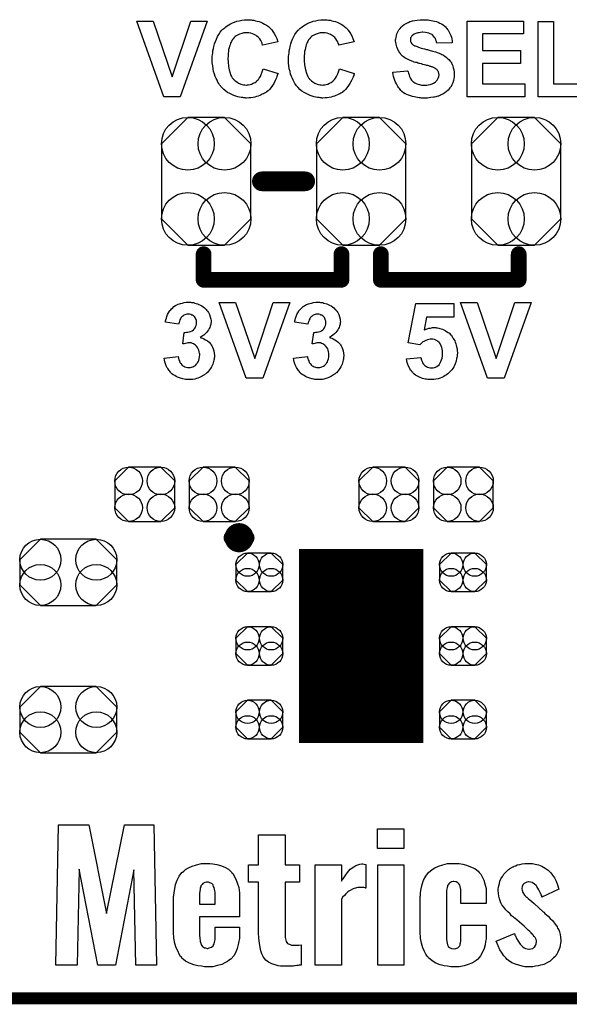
# Model space of a CAD drawing. Extents: x -0.07 to 0.95, y -0.15 to 2.2.
# Tile 2 of 18: x 0.28 to 0.56, y -0.15 to 0.35. Entities that reach past the tile are written whole.
import ezdxf

# ---------------------------------------------------------------- set-up
doc = ezdxf.new("R2010")
doc.units = 0
doc.layers.get('0').update_dxf_attribs({"linetype": 'CONTINUOUS'})
for name, color, linetype in [('gko', 6, 'CONTINUOUS'), ('gto', 2, 'CONTINUOUS'), ('gts', 1, 'CONTINUOUS')]:
    doc.layers.add(name, color=color, linetype=linetype)

# ---------------------------------------------------------------- blocks, each defined once
blk = doc.blocks.new('D100')
at = {"const_width": 0.00395}
blk.add_lwpolyline([(-0.001975, 0, 1), (0.001975, 0, 1)], format="xyb", close=True, dxfattribs=at)
blk = doc.blocks.new('D13')
at = {"const_width": 0.005}
blk.add_lwpolyline([(-0.0025, 0, 1), (0.0025, 0, 1)], format="xyb", close=True, dxfattribs=at)
blk = doc.blocks.new('D14')
at = {"const_width": 0.004}
blk.add_lwpolyline([(-0.002, 0, 1), (0.002, 0, 1)], format="xyb", close=True, dxfattribs=at)
blk = doc.blocks.new('D109')
blk.add_lwpolyline([(-0.0152, 0.0068), (-0.0152, -0.0068), (-0.0082, -0.0138), (0.0082, -0.0138), (0.0152, -0.0068), (0.0152, 0.0068), (0.0082, 0.0138), (-0.0082, 0.0138)], close=True)
for centre in [(-0.0082, 0.0068), (0.0082, 0.0068), (-0.0082, -0.0068), (0.0082, -0.0068)]:
    blk.add_circle(centre, 0.007)
blk = doc.blocks.new('D138')
blk.add_lwpolyline([(-0.006, -0.0098), (0.006, -0.0098), (0.0119, -0.0039), (0.0119, 0.0039), (0.006, 0.0098), (-0.006, 0.0098), (-0.0119, 0.0039), (-0.0119, -0.0039)], close=True)
for centre in [(-0.006, 0.0039), (0.006, 0.0039), (-0.006, -0.0039), (0.006, -0.0039)]:
    blk.add_circle(centre, 0.0059)
blk = doc.blocks.new('D131')
at = {"const_width": 0.0984}
blk.add_lwpolyline([(-0.0315, 0), (0.0315, 0)], dxfattribs=at)
blk = doc.blocks.new('D145')
blk.add_lwpolyline([(-0.0227, 0.0191), (-0.0227, -0.0191), (-0.0093, -0.0325), (0.0093, -0.0325), (0.0227, -0.0191), (0.0227, 0.0191), (0.0093, 0.0325), (-0.0093, 0.0325)], close=True)
for centre in [(-0.0093, 0.0191), (0.0093, 0.0191), (-0.0093, -0.0191), (0.0093, -0.0191)]:
    blk.add_circle(centre, 0.0134)
blk = doc.blocks.new('D149')
blk.add_lwpolyline([(-0.0142, -0.0168), (0.0142, -0.0168), (0.0246, -0.0064), (0.0246, 0.0064), (0.0142, 0.0168), (-0.0142, 0.0168), (-0.0246, 0.0064), (-0.0246, -0.0064)], close=True)
for centre in [(-0.0142, 0.0064), (0.0142, 0.0064), (-0.0142, -0.0064), (0.0142, -0.0064)]:
    blk.add_circle(centre, 0.0104)

msp = doc.modelspace()

# ---------------------------------------------------------------- linework, layer by layer
at = {"layer": 'gko', "color": 6, "const_width": 0.006}
msp.add_lwpolyline([(-0.05, -0.15), (0.85, -0.15)], dxfattribs=at)
at = {"layer": 'gto', "color": 2}
for points in [[(0.3581, 0.308), (0.3498, 0.308), (0.336, 0.3464), (0.3444, 0.3464), (0.3541, 0.318), (0.3635, 0.3464), (0.3718, 0.3464), (0.3581, 0.308)], [(0.3934, 0.3471), (0.3941, 0.347), (0.3947, 0.3469), (0.3955, 0.3468), (0.3963, 0.3466), (0.3972, 0.3464), (0.3982, 0.3461), (0.3991, 0.3458), (0.4001, 0.3454), (0.401, 0.3449), (0.4019, 0.3444), (0.4029, 0.3437), (0.4037, 0.343), (0.4038, 0.343), (0.4038, 0.3429), (0.404, 0.3427), (0.4042, 0.3425), (0.4044, 0.3422), (0.4046, 0.3419), (0.4052, 0.3411), (0.4058, 0.3401), (0.4065, 0.3389), (0.4071, 0.3375), (0.4077, 0.3359), (0.4, 0.3341), (0.4, 0.3341), (0.3999, 0.3342), (0.3999, 0.3344), (0.3998, 0.3346), (0.3997, 0.3351), (0.3994, 0.3358), (0.399, 0.3365), (0.3985, 0.3373), (0.3978, 0.3381), (0.3971, 0.3387), (0.397, 0.3388), (0.3967, 0.339), (0.3963, 0.3393), (0.3957, 0.3396), (0.3949, 0.34), (0.394, 0.3402), (0.393, 0.3405), (0.3919, 0.3405), (0.3915, 0.3405), (0.3912, 0.3405), (0.3908, 0.3404), (0.3904, 0.3404), (0.3894, 0.3401), (0.3883, 0.3397), (0.3872, 0.3392), (0.3866, 0.3389), (0.386, 0.3385), (0.3855, 0.338), (0.385, 0.3374), (0.385, 0.3374), (0.3848, 0.3372), (0.3847, 0.3371), (0.3846, 0.3368), (0.3843, 0.3365), (0.3841, 0.3361), (0.3839, 0.3356), (0.3837, 0.335), (0.3834, 0.3344), (0.3832, 0.3336), (0.383, 0.3328), (0.3827, 0.3319), (0.3826, 0.3309), (0.3825, 0.3299), (0.3824, 0.3287), (0.3823, 0.3274), (0.3823, 0.3274), (0.3823, 0.3271), (0.3823, 0.3267), (0.3824, 0.3263), (0.3824, 0.3256), (0.3825, 0.3249), (0.3826, 0.3242), (0.3827, 0.3234), (0.383, 0.3217), (0.3835, 0.3199), (0.3837, 0.3191), (0.3841, 0.3183), (0.3845, 0.3176), (0.385, 0.317), (0.385, 0.3169), (0.3851, 0.3169), (0.3852, 0.3167), (0.3855, 0.3165), (0.386, 0.316), (0.3868, 0.3155), (0.3877, 0.3149), (0.3889, 0.3144), (0.3902, 0.314), (0.3909, 0.314), (0.3917, 0.3139), (0.392, 0.3139), (0.3922, 0.314), (0.3928, 0.314), (0.3936, 0.3142), (0.3943, 0.3144), (0.3952, 0.3148), (0.3961, 0.3152), (0.397, 0.3159), (0.3971, 0.316), (0.3974, 0.3163), (0.3978, 0.3167), (0.3982, 0.3174), (0.3988, 0.3183), (0.3993, 0.3193), (0.3998, 0.3206), (0.4002, 0.3221), (0.4078, 0.3198), (0.4078, 0.3197), (0.4077, 0.3195), (0.4076, 0.3192), (0.4074, 0.3187), (0.4072, 0.3182), (0.407, 0.3176), (0.4067, 0.3169), (0.4064, 0.3162), (0.4056, 0.3147), (0.4046, 0.3132), (0.4034, 0.3117), (0.4027, 0.311), (0.402, 0.3104), (0.4019, 0.3103), (0.4018, 0.3103), (0.4016, 0.3101), (0.4013, 0.3099), (0.4009, 0.3097), (0.4004, 0.3094), (0.3998, 0.3092), (0.3992, 0.3089), (0.3985, 0.3086), (0.3977, 0.3083), (0.3969, 0.3081), (0.396, 0.3078), (0.3951, 0.3076), (0.394, 0.3074), (0.3929, 0.3074), (0.3918, 0.3073), (0.3914, 0.3073), (0.3911, 0.3074), (0.3905, 0.3074), (0.3899, 0.3075), (0.3891, 0.3076), (0.3883, 0.3078), (0.3873, 0.308), (0.3864, 0.3083), (0.3854, 0.3086), (0.3843, 0.3091), (0.3833, 0.3096), (0.3822, 0.3101), (0.3812, 0.3108), (0.3802, 0.3116), (0.3792, 0.3126), (0.3792, 0.3126), (0.379, 0.3128), (0.3788, 0.3131), (0.3785, 0.3135), (0.3781, 0.314), (0.3777, 0.3147), (0.3772, 0.3154), (0.3768, 0.3163), (0.3763, 0.3173), (0.3759, 0.3183), (0.3755, 0.3195), (0.3751, 0.3208), (0.3748, 0.3222), (0.3746, 0.3237), (0.3744, 0.3252), (0.3744, 0.3269), (0.3744, 0.3269), (0.3744, 0.327), (0.3744, 0.3273), (0.3744, 0.3278), (0.3744, 0.3285), (0.3745, 0.3293), (0.3746, 0.3302), (0.3747, 0.3312), (0.375, 0.3324), (0.3752, 0.3335), (0.3756, 0.3348), (0.376, 0.336), (0.3765, 0.3372), (0.377, 0.3385), (0.3777, 0.3396), (0.3784, 0.3407), (0.3793, 0.3418), (0.3793, 0.3419), (0.3795, 0.342), (0.3798, 0.3423), (0.3802, 0.3426), (0.3807, 0.343), (0.3813, 0.3435), (0.382, 0.344), (0.3828, 0.3445), (0.3837, 0.345), (0.3846, 0.3455), (0.3857, 0.3459), (0.3868, 0.3463), (0.3881, 0.3466), (0.3894, 0.3469), (0.3908, 0.3471), (0.3923, 0.3471), (0.3929, 0.3471), (0.3934, 0.3471)], [(0.4322, 0.3471), (0.4328, 0.347), (0.4335, 0.3469), (0.4342, 0.3468), (0.4351, 0.3466), (0.436, 0.3464), (0.4369, 0.3461), (0.4378, 0.3458), (0.4388, 0.3454), (0.4398, 0.3449), (0.4407, 0.3444), (0.4416, 0.3437), (0.4424, 0.343), (0.4425, 0.343), (0.4426, 0.3429), (0.4427, 0.3427), (0.4429, 0.3425), (0.4431, 0.3422), (0.4433, 0.3419), (0.4439, 0.3411), (0.4446, 0.3401), (0.4452, 0.3389), (0.4458, 0.3375), (0.4464, 0.3359), (0.4387, 0.3341), (0.4387, 0.3341), (0.4387, 0.3342), (0.4387, 0.3344), (0.4386, 0.3346), (0.4384, 0.3351), (0.4381, 0.3358), (0.4377, 0.3365), (0.4372, 0.3373), (0.4366, 0.3381), (0.4358, 0.3387), (0.4357, 0.3388), (0.4355, 0.339), (0.435, 0.3393), (0.4344, 0.3396), (0.4336, 0.34), (0.4327, 0.3402), (0.4317, 0.3405), (0.4306, 0.3405), (0.4302, 0.3405), (0.4299, 0.3405), (0.4296, 0.3404), (0.4291, 0.3404), (0.4282, 0.3401), (0.4271, 0.3397), (0.4259, 0.3392), (0.4253, 0.3389), (0.4247, 0.3385), (0.4242, 0.338), (0.4237, 0.3374), (0.4237, 0.3374), (0.4236, 0.3372), (0.4235, 0.3371), (0.4233, 0.3368), (0.4231, 0.3365), (0.4229, 0.3361), (0.4226, 0.3356), (0.4224, 0.335), (0.4221, 0.3344), (0.4219, 0.3336), (0.4217, 0.3328), (0.4215, 0.3319), (0.4213, 0.3309), (0.4212, 0.3299), (0.4211, 0.3287), (0.4211, 0.3274), (0.4211, 0.3274), (0.4211, 0.3271), (0.4211, 0.3267), (0.4211, 0.3263), (0.4211, 0.3256), (0.4212, 0.3249), (0.4213, 0.3242), (0.4214, 0.3234), (0.4217, 0.3217), (0.4222, 0.3199), (0.4225, 0.3191), (0.4229, 0.3183), (0.4232, 0.3176), (0.4237, 0.317), (0.4237, 0.3169), (0.4238, 0.3169), (0.424, 0.3167), (0.4242, 0.3165), (0.4247, 0.316), (0.4255, 0.3155), (0.4265, 0.3149), (0.4276, 0.3144), (0.429, 0.314), (0.4297, 0.314), (0.4305, 0.3139), (0.4307, 0.3139), (0.431, 0.314), (0.4316, 0.314), (0.4323, 0.3142), (0.4331, 0.3144), (0.434, 0.3148), (0.4348, 0.3152), (0.4357, 0.3159), (0.4358, 0.316), (0.4361, 0.3163), (0.4365, 0.3167), (0.437, 0.3174), (0.4375, 0.3183), (0.438, 0.3193), (0.4385, 0.3206), (0.439, 0.3221), (0.4465, 0.3198), (0.4465, 0.3197), (0.4464, 0.3195), (0.4463, 0.3192), (0.4462, 0.3187), (0.4459, 0.3182), (0.4457, 0.3176), (0.4454, 0.3169), (0.4451, 0.3162), (0.4443, 0.3147), (0.4433, 0.3132), (0.4421, 0.3117), (0.4414, 0.311), (0.4407, 0.3104), (0.4407, 0.3103), (0.4406, 0.3103), (0.4403, 0.3101), (0.44, 0.3099), (0.4396, 0.3097), (0.4391, 0.3094), (0.4386, 0.3092), (0.438, 0.3089), (0.4372, 0.3086), (0.4365, 0.3083), (0.4356, 0.3081), (0.4347, 0.3078), (0.4338, 0.3076), (0.4327, 0.3074), (0.4317, 0.3074), (0.4305, 0.3073), (0.4302, 0.3073), (0.4298, 0.3074), (0.4292, 0.3074), (0.4286, 0.3075), (0.4279, 0.3076), (0.427, 0.3078), (0.4261, 0.308), (0.4251, 0.3083), (0.4241, 0.3086), (0.4231, 0.3091), (0.422, 0.3096), (0.421, 0.3101), (0.4199, 0.3108), (0.4189, 0.3116), (0.418, 0.3126), (0.4179, 0.3126), (0.4178, 0.3128), (0.4175, 0.3131), (0.4172, 0.3135), (0.4169, 0.314), (0.4164, 0.3147), (0.416, 0.3154), (0.4155, 0.3163), (0.4151, 0.3173), (0.4146, 0.3183), (0.4142, 0.3195), (0.4139, 0.3208), (0.4135, 0.3222), (0.4133, 0.3237), (0.4131, 0.3252), (0.4131, 0.3269), (0.4131, 0.3269), (0.4131, 0.327), (0.4131, 0.3273), (0.4131, 0.3278), (0.4131, 0.3285), (0.4133, 0.3293), (0.4134, 0.3302), (0.4135, 0.3312), (0.4137, 0.3324), (0.414, 0.3335), (0.4143, 0.3348), (0.4147, 0.336), (0.4152, 0.3372), (0.4158, 0.3385), (0.4164, 0.3396), (0.4171, 0.3407), (0.418, 0.3418), (0.4181, 0.3419), (0.4183, 0.342), (0.4185, 0.3423), (0.4189, 0.3426), (0.4194, 0.343), (0.42, 0.3435), (0.4207, 0.344), (0.4215, 0.3445), (0.4224, 0.345), (0.4234, 0.3455), (0.4245, 0.3459), (0.4256, 0.3463), (0.4269, 0.3466), (0.4281, 0.3469), (0.4296, 0.3471), (0.431, 0.3471), (0.4317, 0.3471), (0.4322, 0.3471)], [(0.4827, 0.3471), (0.4833, 0.347), (0.484, 0.347), (0.4847, 0.3469), (0.4856, 0.3467), (0.4873, 0.3464), (0.4882, 0.3461), (0.4891, 0.3458), (0.49, 0.3454), (0.4908, 0.345), (0.4916, 0.3445), (0.4923, 0.3439), (0.4924, 0.3439), (0.4925, 0.3437), (0.4927, 0.3436), (0.4929, 0.3434), (0.4932, 0.343), (0.4935, 0.3426), (0.4938, 0.3422), (0.4942, 0.3417), (0.4946, 0.3411), (0.4949, 0.3405), (0.4952, 0.3397), (0.4955, 0.339), (0.4958, 0.3382), (0.496, 0.3373), (0.4962, 0.3364), (0.4962, 0.3354), (0.4885, 0.3351), (0.4885, 0.3352), (0.4885, 0.3352), (0.4883, 0.3356), (0.4882, 0.3361), (0.488, 0.3367), (0.4877, 0.3375), (0.4873, 0.3381), (0.4868, 0.3388), (0.4863, 0.3394), (0.4862, 0.3394), (0.486, 0.3396), (0.4856, 0.3398), (0.4851, 0.34), (0.4844, 0.3402), (0.4836, 0.3405), (0.4826, 0.3406), (0.4814, 0.3407), (0.4809, 0.3407), (0.4802, 0.3406), (0.4795, 0.3405), (0.4787, 0.3404), (0.4778, 0.3401), (0.477, 0.3397), (0.4762, 0.3392), (0.4761, 0.3392), (0.476, 0.3391), (0.4758, 0.3389), (0.4756, 0.3386), (0.4754, 0.3383), (0.4751, 0.3379), (0.475, 0.3374), (0.475, 0.3369), (0.475, 0.3368), (0.475, 0.3366), (0.475, 0.3364), (0.4751, 0.3361), (0.4753, 0.3357), (0.4754, 0.3353), (0.4757, 0.3349), (0.4761, 0.3345), (0.4761, 0.3345), (0.4764, 0.3343), (0.4766, 0.3342), (0.4769, 0.3341), (0.4771, 0.3339), (0.4775, 0.3338), (0.478, 0.3336), (0.4785, 0.3334), (0.4791, 0.3331), (0.4797, 0.3329), (0.4805, 0.3327), (0.4813, 0.3325), (0.4822, 0.3323), (0.4832, 0.332), (0.4832, 0.332), (0.4835, 0.3319), (0.4837, 0.3319), (0.4841, 0.3318), (0.4846, 0.3316), (0.4851, 0.3315), (0.4857, 0.3313), (0.4863, 0.3311), (0.4877, 0.3307), (0.4891, 0.3303), (0.4904, 0.3298), (0.491, 0.3295), (0.4915, 0.3292), (0.4916, 0.3292), (0.4916, 0.3291), (0.492, 0.3289), (0.4925, 0.3286), (0.4931, 0.3281), (0.4937, 0.3276), (0.4945, 0.3269), (0.4952, 0.3261), (0.4958, 0.3253), (0.4958, 0.3251), (0.496, 0.3248), (0.4963, 0.3243), (0.4966, 0.3236), (0.4968, 0.3227), (0.4971, 0.3217), (0.4973, 0.3205), (0.4973, 0.3192), (0.4973, 0.3191), (0.4973, 0.319), (0.4973, 0.3188), (0.4973, 0.3186), (0.4973, 0.3183), (0.4972, 0.3179), (0.4971, 0.3172), (0.4969, 0.3162), (0.4966, 0.3151), (0.4961, 0.314), (0.4955, 0.3129), (0.4955, 0.3129), (0.4953, 0.3128), (0.4951, 0.3125), (0.4947, 0.3119), (0.4941, 0.3113), (0.4934, 0.3106), (0.4925, 0.3099), (0.4915, 0.3093), (0.4902, 0.3087), (0.4902, 0.3087), (0.4901, 0.3086), (0.4899, 0.3086), (0.4896, 0.3084), (0.4893, 0.3083), (0.4889, 0.3082), (0.4885, 0.3081), (0.488, 0.308), (0.4873, 0.3078), (0.4867, 0.3077), (0.4853, 0.3075), (0.4837, 0.3073), (0.4819, 0.3073), (0.4812, 0.3073), (0.4807, 0.3073), (0.4801, 0.3074), (0.4794, 0.3074), (0.4786, 0.3076), (0.4778, 0.3077), (0.476, 0.3081), (0.475, 0.3084), (0.4741, 0.3087), (0.4732, 0.3091), (0.4723, 0.3095), (0.4715, 0.31), (0.4707, 0.3106), (0.4706, 0.3107), (0.4705, 0.3108), (0.4703, 0.3109), (0.4701, 0.3112), (0.4698, 0.3116), (0.4694, 0.3121), (0.469, 0.3126), (0.4686, 0.3131), (0.4683, 0.3138), (0.4679, 0.3145), (0.4675, 0.3153), (0.4671, 0.3162), (0.4668, 0.3172), (0.4665, 0.3182), (0.4663, 0.3193), (0.4661, 0.3205), (0.4736, 0.3212), (0.4736, 0.3212), (0.4737, 0.321), (0.4737, 0.3208), (0.4738, 0.3206), (0.474, 0.3199), (0.4743, 0.3191), (0.4746, 0.3182), (0.4751, 0.3172), (0.4756, 0.3164), (0.4764, 0.3156), (0.4765, 0.3155), (0.4767, 0.3153), (0.4772, 0.315), (0.4779, 0.3147), (0.4787, 0.3144), (0.4796, 0.3141), (0.4807, 0.3139), (0.482, 0.3138), (0.4826, 0.3138), (0.4833, 0.3139), (0.4841, 0.314), (0.485, 0.3142), (0.486, 0.3145), (0.4868, 0.3149), (0.4876, 0.3154), (0.4877, 0.3154), (0.488, 0.3157), (0.4882, 0.316), (0.4886, 0.3164), (0.489, 0.317), (0.4893, 0.3177), (0.4895, 0.3183), (0.4896, 0.3191), (0.4896, 0.3192), (0.4896, 0.3193), (0.4895, 0.3196), (0.4895, 0.3199), (0.4893, 0.3203), (0.4892, 0.3207), (0.489, 0.321), (0.4887, 0.3214), (0.4887, 0.3215), (0.4886, 0.3216), (0.4884, 0.3218), (0.4881, 0.322), (0.4877, 0.3223), (0.4872, 0.3225), (0.4867, 0.3228), (0.486, 0.3231), (0.4859, 0.3231), (0.4857, 0.3232), (0.4853, 0.3233), (0.485, 0.3234), (0.4847, 0.3235), (0.4843, 0.3236), (0.4839, 0.3238), (0.4834, 0.3239), (0.4828, 0.324), (0.4821, 0.3242), (0.4814, 0.3244), (0.4806, 0.3246), (0.4797, 0.3248), (0.4797, 0.3248), (0.4795, 0.3249), (0.4791, 0.325), (0.4787, 0.3251), (0.4782, 0.3253), (0.4776, 0.3254), (0.477, 0.3256), (0.4763, 0.3259), (0.4749, 0.3264), (0.4735, 0.3271), (0.4728, 0.3274), (0.4721, 0.3278), (0.4715, 0.3282), (0.471, 0.3286), (0.471, 0.3286), (0.4709, 0.3288), (0.4707, 0.3289), (0.4705, 0.3291), (0.4702, 0.3295), (0.4699, 0.3299), (0.4696, 0.3303), (0.4693, 0.3308), (0.4686, 0.3319), (0.4681, 0.3333), (0.4679, 0.334), (0.4677, 0.3347), (0.4676, 0.3355), (0.4675, 0.3364), (0.4675, 0.3364), (0.4675, 0.3365), (0.4675, 0.3366), (0.4675, 0.3369), (0.4676, 0.3374), (0.4678, 0.3381), (0.4679, 0.339), (0.4682, 0.3399), (0.4686, 0.3409), (0.4691, 0.3419), (0.4691, 0.3419), (0.4692, 0.342), (0.4695, 0.3423), (0.4698, 0.3427), (0.4704, 0.3433), (0.471, 0.3439), (0.4719, 0.3446), (0.4728, 0.3452), (0.4739, 0.3457), (0.474, 0.3457), (0.4741, 0.3458), (0.4743, 0.3459), (0.4745, 0.346), (0.4748, 0.3461), (0.4751, 0.3462), (0.4756, 0.3463), (0.4761, 0.3465), (0.4772, 0.3467), (0.4785, 0.3469), (0.4799, 0.3471), (0.4815, 0.3471), (0.4822, 0.3471), (0.4827, 0.3471)], [(0.5324, 0.3399), (0.5117, 0.3399), (0.5117, 0.3314), (0.531, 0.3314), (0.531, 0.3249), (0.5117, 0.3249), (0.5117, 0.3145), (0.5331, 0.3145), (0.5331, 0.308), (0.5039, 0.308), (0.5039, 0.3464), (0.5324, 0.3464), (0.5324, 0.3399)], [(0.5477, 0.3145), (0.567, 0.3145), (0.567, 0.308), (0.5399, 0.308), (0.5399, 0.3461), (0.5477, 0.3461), (0.5477, 0.3145)], [(0.3633, 0.2036), (0.3638, 0.2035), (0.3643, 0.2035), (0.3649, 0.2034), (0.3655, 0.2032), (0.3669, 0.2028), (0.3676, 0.2025), (0.3684, 0.2021), (0.3691, 0.2017), (0.3698, 0.2013), (0.3705, 0.2007), (0.3711, 0.2001), (0.3711, 0.2001), (0.3712, 0.2), (0.3714, 0.1999), (0.3715, 0.1996), (0.372, 0.1991), (0.3725, 0.1983), (0.373, 0.1974), (0.3734, 0.1962), (0.3737, 0.195), (0.3738, 0.1944), (0.3738, 0.1937), (0.3738, 0.1937), (0.3738, 0.1935), (0.3738, 0.1933), (0.3737, 0.1929), (0.3736, 0.1925), (0.3735, 0.192), (0.3734, 0.1914), (0.3731, 0.1908), (0.3728, 0.1902), (0.3725, 0.1895), (0.372, 0.1889), (0.3715, 0.1882), (0.3708, 0.1875), (0.3701, 0.1869), (0.3693, 0.1863), (0.3683, 0.1856), (0.3683, 0.1856), (0.3684, 0.1856), (0.3686, 0.1856), (0.3688, 0.1855), (0.3694, 0.1853), (0.3701, 0.185), (0.371, 0.1845), (0.3719, 0.184), (0.3728, 0.1833), (0.3735, 0.1824), (0.3736, 0.1823), (0.3739, 0.182), (0.3741, 0.1815), (0.3745, 0.1808), (0.3749, 0.1799), (0.3752, 0.1789), (0.3754, 0.1778), (0.3755, 0.1765), (0.3755, 0.1764), (0.3755, 0.1763), (0.3755, 0.176), (0.3755, 0.1757), (0.3754, 0.1752), (0.3753, 0.1747), (0.3752, 0.1741), (0.3751, 0.1735), (0.3746, 0.1722), (0.3743, 0.1714), (0.374, 0.1707), (0.3735, 0.1699), (0.373, 0.1692), (0.3725, 0.1685), (0.3718, 0.1678), (0.3718, 0.1678), (0.3716, 0.1677), (0.3714, 0.1675), (0.3711, 0.1673), (0.3708, 0.167), (0.3704, 0.1667), (0.3698, 0.1664), (0.3693, 0.1661), (0.3686, 0.1657), (0.3679, 0.1654), (0.3671, 0.1651), (0.3664, 0.1648), (0.3655, 0.1646), (0.3646, 0.1644), (0.3636, 0.1643), (0.3626, 0.1643), (0.3621, 0.1643), (0.3617, 0.1643), (0.3613, 0.1644), (0.3608, 0.1644), (0.3602, 0.1646), (0.3595, 0.1647), (0.3582, 0.165), (0.3568, 0.1656), (0.356, 0.1659), (0.3553, 0.1663), (0.3546, 0.1668), (0.3539, 0.1673), (0.3539, 0.1673), (0.3538, 0.1674), (0.3536, 0.1676), (0.3534, 0.1678), (0.3531, 0.1681), (0.3528, 0.1685), (0.3525, 0.1689), (0.3522, 0.1694), (0.3518, 0.1699), (0.3514, 0.1705), (0.3508, 0.1718), (0.3503, 0.1734), (0.3501, 0.1742), (0.35, 0.1751), (0.3571, 0.176), (0.3571, 0.1759), (0.3571, 0.1759), (0.3572, 0.1755), (0.3573, 0.175), (0.3574, 0.1744), (0.3577, 0.1738), (0.358, 0.173), (0.3584, 0.1724), (0.3589, 0.1718), (0.359, 0.1717), (0.3592, 0.1715), (0.3595, 0.1713), (0.3599, 0.1711), (0.3605, 0.1708), (0.3611, 0.1706), (0.3618, 0.1704), (0.3625, 0.1704), (0.3627, 0.1704), (0.3629, 0.1704), (0.3633, 0.1705), (0.3639, 0.1706), (0.3645, 0.1708), (0.3651, 0.1711), (0.3658, 0.1715), (0.3664, 0.1721), (0.3664, 0.1722), (0.3666, 0.1724), (0.3669, 0.1728), (0.3672, 0.1733), (0.3675, 0.174), (0.3678, 0.1748), (0.3679, 0.1758), (0.368, 0.1768), (0.368, 0.1769), (0.368, 0.1769), (0.368, 0.1773), (0.3679, 0.1778), (0.3678, 0.1784), (0.3676, 0.1792), (0.3673, 0.1799), (0.3669, 0.1806), (0.3664, 0.1813), (0.3664, 0.1813), (0.3662, 0.1815), (0.3658, 0.1818), (0.3654, 0.1821), (0.3649, 0.1824), (0.3643, 0.1826), (0.3636, 0.1829), (0.3628, 0.1829), (0.3623, 0.1829), (0.3619, 0.1829), (0.3614, 0.1828), (0.3608, 0.1827), (0.3602, 0.1825), (0.3594, 0.1824), (0.3602, 0.1883), (0.3607, 0.1883), (0.3613, 0.1884), (0.3619, 0.1884), (0.3627, 0.1886), (0.3634, 0.1888), (0.3642, 0.1891), (0.3648, 0.1896), (0.3649, 0.1896), (0.3651, 0.1899), (0.3653, 0.1901), (0.3657, 0.1906), (0.3659, 0.1911), (0.3662, 0.1917), (0.3664, 0.1924), (0.3664, 0.1933), (0.3664, 0.1934), (0.3664, 0.1936), (0.3664, 0.1939), (0.3663, 0.1944), (0.3662, 0.1949), (0.3659, 0.1954), (0.3657, 0.1959), (0.3653, 0.1964), (0.3652, 0.1964), (0.365, 0.1965), (0.3648, 0.1967), (0.3644, 0.197), (0.364, 0.1971), (0.3635, 0.1974), (0.3628, 0.1975), (0.3622, 0.1975), (0.3618, 0.1975), (0.3615, 0.1975), (0.361, 0.1974), (0.3605, 0.1972), (0.36, 0.197), (0.3594, 0.1966), (0.3589, 0.1962), (0.3589, 0.1961), (0.3587, 0.196), (0.3585, 0.1956), (0.3582, 0.1952), (0.3579, 0.1947), (0.3577, 0.194), (0.3575, 0.1933), (0.3573, 0.1924), (0.3506, 0.1935), (0.3506, 0.1935), (0.3506, 0.1936), (0.3506, 0.1938), (0.3507, 0.1941), (0.3508, 0.1947), (0.3511, 0.1955), (0.3514, 0.1964), (0.3517, 0.1974), (0.3522, 0.1982), (0.3527, 0.1991), (0.3527, 0.1992), (0.3529, 0.1994), (0.3533, 0.1998), (0.3537, 0.2003), (0.3543, 0.2008), (0.3549, 0.2014), (0.3558, 0.2019), (0.3567, 0.2024), (0.3567, 0.2024), (0.3568, 0.2025), (0.3571, 0.2026), (0.3577, 0.2028), (0.3583, 0.203), (0.3592, 0.2032), (0.3602, 0.2035), (0.3612, 0.2036), (0.3624, 0.2036), (0.3629, 0.2036), (0.3633, 0.2036)], [(0.4, 0.165), (0.3916, 0.165), (0.3779, 0.2034), (0.3862, 0.2034), (0.396, 0.175), (0.4054, 0.2034), (0.4137, 0.2034), (0.4, 0.165)], [(0.4289, 0.2036), (0.4294, 0.2035), (0.4299, 0.2035), (0.4305, 0.2034), (0.4311, 0.2032), (0.4325, 0.2028), (0.4333, 0.2025), (0.434, 0.2021), (0.4347, 0.2017), (0.4354, 0.2013), (0.4361, 0.2007), (0.4367, 0.2001), (0.4368, 0.2001), (0.4369, 0.2), (0.437, 0.1999), (0.4372, 0.1996), (0.4376, 0.1991), (0.4381, 0.1983), (0.4386, 0.1974), (0.439, 0.1962), (0.4394, 0.195), (0.4394, 0.1944), (0.4395, 0.1937), (0.4395, 0.1937), (0.4395, 0.1935), (0.4394, 0.1933), (0.4394, 0.1929), (0.4393, 0.1925), (0.4392, 0.192), (0.439, 0.1914), (0.4388, 0.1908), (0.4385, 0.1902), (0.4381, 0.1895), (0.4377, 0.1889), (0.4371, 0.1882), (0.4365, 0.1875), (0.4357, 0.1869), (0.4349, 0.1863), (0.4339, 0.1856), (0.434, 0.1856), (0.4341, 0.1856), (0.4342, 0.1856), (0.4345, 0.1855), (0.4351, 0.1853), (0.4358, 0.185), (0.4366, 0.1845), (0.4375, 0.184), (0.4384, 0.1833), (0.4392, 0.1824), (0.4393, 0.1823), (0.4395, 0.182), (0.4398, 0.1815), (0.4402, 0.1808), (0.4406, 0.1799), (0.4409, 0.1789), (0.4411, 0.1778), (0.4412, 0.1765), (0.4412, 0.1764), (0.4412, 0.1763), (0.4412, 0.176), (0.4411, 0.1757), (0.4411, 0.1752), (0.441, 0.1747), (0.4409, 0.1741), (0.4407, 0.1735), (0.4403, 0.1722), (0.44, 0.1714), (0.4396, 0.1707), (0.4392, 0.1699), (0.4387, 0.1692), (0.4381, 0.1685), (0.4375, 0.1678), (0.4374, 0.1678), (0.4373, 0.1677), (0.4371, 0.1675), (0.4368, 0.1673), (0.4364, 0.167), (0.436, 0.1667), (0.4355, 0.1664), (0.4349, 0.1661), (0.4343, 0.1657), (0.4336, 0.1654), (0.4328, 0.1651), (0.432, 0.1648), (0.4311, 0.1646), (0.4303, 0.1644), (0.4293, 0.1643), (0.4283, 0.1643), (0.4278, 0.1643), (0.4274, 0.1643), (0.4269, 0.1644), (0.4264, 0.1644), (0.4259, 0.1646), (0.4252, 0.1647), (0.4239, 0.165), (0.4224, 0.1656), (0.4217, 0.1659), (0.421, 0.1663), (0.4203, 0.1668), (0.4196, 0.1673), (0.4195, 0.1673), (0.4194, 0.1674), (0.4193, 0.1676), (0.419, 0.1678), (0.4188, 0.1681), (0.4185, 0.1685), (0.4182, 0.1689), (0.4178, 0.1694), (0.4175, 0.1699), (0.4171, 0.1705), (0.4165, 0.1718), (0.416, 0.1734), (0.4158, 0.1742), (0.4157, 0.1751), (0.4228, 0.176), (0.4228, 0.1759), (0.4228, 0.1759), (0.4228, 0.1755), (0.4229, 0.175), (0.4231, 0.1744), (0.4234, 0.1738), (0.4236, 0.173), (0.4241, 0.1724), (0.4246, 0.1718), (0.4246, 0.1717), (0.4249, 0.1715), (0.4252, 0.1713), (0.4256, 0.1711), (0.4261, 0.1708), (0.4268, 0.1706), (0.4274, 0.1704), (0.4282, 0.1704), (0.4283, 0.1704), (0.4286, 0.1704), (0.429, 0.1705), (0.4295, 0.1706), (0.4301, 0.1708), (0.4308, 0.1711), (0.4314, 0.1715), (0.432, 0.1721), (0.4321, 0.1722), (0.4323, 0.1724), (0.4325, 0.1728), (0.4329, 0.1733), (0.4331, 0.174), (0.4334, 0.1748), (0.4336, 0.1758), (0.4336, 0.1768), (0.4336, 0.1769), (0.4336, 0.1769), (0.4336, 0.1773), (0.4336, 0.1778), (0.4335, 0.1784), (0.4333, 0.1792), (0.433, 0.1799), (0.4326, 0.1806), (0.4321, 0.1813), (0.432, 0.1813), (0.4318, 0.1815), (0.4315, 0.1818), (0.4311, 0.1821), (0.4305, 0.1824), (0.4299, 0.1826), (0.4293, 0.1829), (0.4285, 0.1829), (0.4279, 0.1829), (0.4275, 0.1829), (0.427, 0.1828), (0.4264, 0.1827), (0.4258, 0.1825), (0.4251, 0.1824), (0.4259, 0.1883), (0.4264, 0.1883), (0.4269, 0.1884), (0.4276, 0.1884), (0.4283, 0.1886), (0.4291, 0.1888), (0.4298, 0.1891), (0.4305, 0.1896), (0.4305, 0.1896), (0.4308, 0.1899), (0.431, 0.1901), (0.4313, 0.1906), (0.4316, 0.1911), (0.4319, 0.1917), (0.432, 0.1924), (0.4321, 0.1933), (0.4321, 0.1934), (0.4321, 0.1936), (0.432, 0.1939), (0.4319, 0.1944), (0.4318, 0.1949), (0.4316, 0.1954), (0.4313, 0.1959), (0.4309, 0.1964), (0.4309, 0.1964), (0.4307, 0.1965), (0.4305, 0.1967), (0.4301, 0.197), (0.4296, 0.1971), (0.4291, 0.1974), (0.4285, 0.1975), (0.4278, 0.1975), (0.4275, 0.1975), (0.4271, 0.1975), (0.4267, 0.1974), (0.4262, 0.1972), (0.4256, 0.197), (0.4251, 0.1966), (0.4246, 0.1962), (0.4245, 0.1961), (0.4244, 0.196), (0.4241, 0.1956), (0.4239, 0.1952), (0.4236, 0.1947), (0.4234, 0.194), (0.4231, 0.1933), (0.423, 0.1924), (0.4162, 0.1935), (0.4162, 0.1935), (0.4163, 0.1936), (0.4163, 0.1938), (0.4163, 0.1941), (0.4165, 0.1947), (0.4167, 0.1955), (0.417, 0.1964), (0.4174, 0.1974), (0.4178, 0.1982), (0.4183, 0.1991), (0.4184, 0.1992), (0.4186, 0.1994), (0.4189, 0.1998), (0.4194, 0.2003), (0.4199, 0.2008), (0.4206, 0.2014), (0.4214, 0.2019), (0.4223, 0.2024), (0.4224, 0.2024), (0.4224, 0.2025), (0.4228, 0.2026), (0.4233, 0.2028), (0.424, 0.203), (0.4248, 0.2032), (0.4258, 0.2035), (0.4269, 0.2036), (0.428, 0.2036), (0.4285, 0.2036), (0.4289, 0.2036)], [(0.4971, 0.196), (0.4832, 0.196), (0.482, 0.1895), (0.4821, 0.1895), (0.4822, 0.1895), (0.4825, 0.1897), (0.483, 0.1899), (0.4836, 0.1901), (0.4844, 0.1904), (0.4852, 0.1905), (0.4862, 0.1907), (0.4871, 0.1908), (0.4876, 0.1908), (0.4879, 0.1907), (0.4883, 0.1906), (0.4888, 0.1906), (0.4894, 0.1905), (0.49, 0.1903), (0.4913, 0.1899), (0.492, 0.1896), (0.4926, 0.1893), (0.4934, 0.1888), (0.4941, 0.1883), (0.4948, 0.1878), (0.4954, 0.1871), (0.4955, 0.1871), (0.4956, 0.187), (0.4958, 0.1868), (0.496, 0.1865), (0.4962, 0.1861), (0.4965, 0.1857), (0.4968, 0.1852), (0.4971, 0.1846), (0.4975, 0.184), (0.4978, 0.1833), (0.4981, 0.1825), (0.4983, 0.1818), (0.4985, 0.1809), (0.4987, 0.1799), (0.4988, 0.1789), (0.4989, 0.1779), (0.4989, 0.1778), (0.4989, 0.1777), (0.4989, 0.1774), (0.4988, 0.1771), (0.4988, 0.1767), (0.4987, 0.1762), (0.4986, 0.1756), (0.4985, 0.175), (0.4982, 0.1737), (0.4977, 0.1723), (0.4974, 0.1715), (0.497, 0.1708), (0.4966, 0.17), (0.4961, 0.1693), (0.496, 0.1693), (0.4959, 0.1691), (0.4957, 0.1689), (0.4954, 0.1686), (0.495, 0.1682), (0.4945, 0.1677), (0.494, 0.1673), (0.4934, 0.1668), (0.4926, 0.1663), (0.4919, 0.1659), (0.491, 0.1654), (0.4901, 0.1651), (0.4891, 0.1647), (0.488, 0.1645), (0.4869, 0.1643), (0.4857, 0.1643), (0.4852, 0.1643), (0.4848, 0.1643), (0.4843, 0.1644), (0.4838, 0.1644), (0.4832, 0.1645), (0.4825, 0.1646), (0.4812, 0.1649), (0.4797, 0.1655), (0.479, 0.1658), (0.4783, 0.1662), (0.4776, 0.1666), (0.4769, 0.1671), (0.4769, 0.1672), (0.4768, 0.1672), (0.4766, 0.1674), (0.4764, 0.1676), (0.4762, 0.1679), (0.4758, 0.1683), (0.4756, 0.1687), (0.4752, 0.1691), (0.4748, 0.1697), (0.4745, 0.1702), (0.4739, 0.1715), (0.4733, 0.173), (0.4732, 0.1739), (0.473, 0.1748), (0.4803, 0.1755), (0.4803, 0.1754), (0.4804, 0.1752), (0.4805, 0.1747), (0.4807, 0.1741), (0.4809, 0.1735), (0.4812, 0.1728), (0.4817, 0.1722), (0.4822, 0.1716), (0.4822, 0.1715), (0.4824, 0.1714), (0.4828, 0.1712), (0.4832, 0.1709), (0.4837, 0.1706), (0.4843, 0.1704), (0.485, 0.1702), (0.4858, 0.1702), (0.4859, 0.1702), (0.4862, 0.1702), (0.4866, 0.1703), (0.4872, 0.1704), (0.4878, 0.1706), (0.4884, 0.1709), (0.4891, 0.1714), (0.4897, 0.172), (0.4898, 0.1722), (0.49, 0.1724), (0.4902, 0.1728), (0.4905, 0.1735), (0.4908, 0.1743), (0.4911, 0.1752), (0.4913, 0.1764), (0.4913, 0.1777), (0.4913, 0.1778), (0.4913, 0.1779), (0.4913, 0.178), (0.4913, 0.1783), (0.4913, 0.1789), (0.4911, 0.1797), (0.4909, 0.1806), (0.4906, 0.1815), (0.4903, 0.1823), (0.4897, 0.183), (0.4897, 0.1831), (0.4894, 0.1833), (0.489, 0.1836), (0.4886, 0.184), (0.488, 0.1843), (0.4873, 0.1846), (0.4864, 0.1848), (0.4855, 0.1849), (0.4852, 0.1849), (0.485, 0.1848), (0.4844, 0.1847), (0.4837, 0.1845), (0.4828, 0.1842), (0.4818, 0.1837), (0.4813, 0.1834), (0.4808, 0.183), (0.4803, 0.1825), (0.4798, 0.182), (0.4739, 0.1829), (0.4777, 0.2029), (0.4971, 0.2029), (0.4971, 0.196)], [(0.5226, 0.165), (0.5142, 0.165), (0.5005, 0.2034), (0.5089, 0.2034), (0.5186, 0.175), (0.528, 0.2034), (0.5363, 0.2034), (0.5226, 0.165)], [(0.3461, -0.1332), (0.3356, -0.1332), (0.3345, -0.0847), (0.3253, -0.1332), (0.3163, -0.1332), (0.3068, -0.0844), (0.3057, -0.1332), (0.295, -0.1332), (0.2963, -0.0618), (0.3117, -0.0618), (0.3206, -0.1069), (0.3299, -0.0618), (0.3447, -0.0618), (0.3461, -0.1332)], [(0.4717, -0.0739), (0.4583, -0.0739), (0.4583, -0.0639), (0.4717, -0.0639), (0.4717, -0.0739)], [(0.4114, -0.0822), (0.4187, -0.0822), (0.4187, -0.091), (0.4114, -0.091), (0.4114, -0.1186), (0.4114, -0.1187), (0.4114, -0.119), (0.4115, -0.1198), (0.4119, -0.1211), (0.4126, -0.1221), (0.4129, -0.1222), (0.4136, -0.1225), (0.4147, -0.1229), (0.4164, -0.123), (0.4173, -0.123), (0.4183, -0.1229), (0.4196, -0.1228), (0.4196, -0.1332), (0.4186, -0.1332), (0.418, -0.1333), (0.4173, -0.1333), (0.4165, -0.1334), (0.4161, -0.1334), (0.4155, -0.1336), (0.4148, -0.1336), (0.4139, -0.1337), (0.4101, -0.1337), (0.4091, -0.1336), (0.4079, -0.1334), (0.4064, -0.133), (0.4047, -0.1325), (0.403, -0.1316), (0.4016, -0.1305), (0.4004, -0.1291), (0.4003, -0.1289), (0.4, -0.1283), (0.3996, -0.1273), (0.3991, -0.1259), (0.3987, -0.1241), (0.3983, -0.1219), (0.398, -0.1194), (0.3979, -0.1167), (0.3979, -0.091), (0.3928, -0.091), (0.3928, -0.0822), (0.3979, -0.0822), (0.3979, -0.067), (0.4114, -0.067), (0.4114, -0.0822)], [(0.3747, -0.0817), (0.3767, -0.082), (0.3786, -0.0825), (0.3807, -0.0833), (0.3826, -0.0844), (0.3843, -0.086), (0.3844, -0.0863), (0.385, -0.0868), (0.3855, -0.0879), (0.3864, -0.0894), (0.3871, -0.0913), (0.3878, -0.0936), (0.3882, -0.0964), (0.3883, -0.0996), (0.3883, -0.1085), (0.3679, -0.1085), (0.3679, -0.1171), (0.3679, -0.1172), (0.3679, -0.1176), (0.3679, -0.1183), (0.3681, -0.1191), (0.3683, -0.1211), (0.3685, -0.1219), (0.3688, -0.1228), (0.3688, -0.1229), (0.3689, -0.123), (0.3694, -0.1236), (0.3704, -0.1243), (0.371, -0.1244), (0.3718, -0.1246), (0.3721, -0.1246), (0.3729, -0.1244), (0.374, -0.124), (0.3749, -0.1233), (0.375, -0.123), (0.3751, -0.1228), (0.3754, -0.1222), (0.3756, -0.1216), (0.3757, -0.1208), (0.3758, -0.12), (0.3758, -0.1189), (0.3758, -0.1139), (0.3882, -0.1139), (0.3882, -0.1183), (0.3882, -0.1185), (0.3882, -0.1186), (0.3882, -0.119), (0.3882, -0.1196), (0.3879, -0.121), (0.3876, -0.1226), (0.3871, -0.1246), (0.3864, -0.1265), (0.3853, -0.1283), (0.3839, -0.13), (0.3837, -0.1301), (0.383, -0.1305), (0.3822, -0.1312), (0.3808, -0.1319), (0.3792, -0.1328), (0.3771, -0.1333), (0.3746, -0.1339), (0.3718, -0.134), (0.371, -0.134), (0.3704, -0.1339), (0.3689, -0.1337), (0.3671, -0.1334), (0.365, -0.1329), (0.3629, -0.1321), (0.3608, -0.1311), (0.359, -0.1296), (0.3589, -0.1293), (0.3583, -0.1287), (0.3576, -0.1276), (0.357, -0.1262), (0.3561, -0.1243), (0.3554, -0.1221), (0.3549, -0.1194), (0.3547, -0.1164), (0.3547, -0.0992), (0.3547, -0.099), (0.3547, -0.0987), (0.3547, -0.0983), (0.3549, -0.0978), (0.355, -0.0962), (0.3553, -0.0943), (0.3558, -0.0922), (0.3565, -0.09), (0.3576, -0.0879), (0.359, -0.086), (0.3593, -0.0858), (0.3599, -0.0853), (0.3608, -0.0846), (0.3624, -0.0836), (0.3642, -0.0828), (0.3663, -0.0821), (0.3689, -0.0815), (0.3718, -0.0814), (0.3732, -0.0814), (0.3747, -0.0817)], [(0.4515, -0.0818), (0.4523, -0.082), (0.4523, -0.094), (0.4522, -0.094), (0.452, -0.0939), (0.4513, -0.0937), (0.4504, -0.0936), (0.4488, -0.0936), (0.4483, -0.0937), (0.4476, -0.0939), (0.4459, -0.0943), (0.4441, -0.0953), (0.444, -0.0953), (0.4437, -0.0956), (0.4433, -0.0958), (0.4427, -0.0964), (0.4422, -0.0969), (0.4415, -0.0978), (0.4406, -0.0986), (0.44, -0.0997), (0.44, -0.1332), (0.4266, -0.1332), (0.4266, -0.0822), (0.44, -0.0822), (0.44, -0.0904), (0.4402, -0.0901), (0.4404, -0.0897), (0.4408, -0.0892), (0.4418, -0.0878), (0.443, -0.0861), (0.4445, -0.0844), (0.4463, -0.0831), (0.4473, -0.0825), (0.4483, -0.0821), (0.4493, -0.0818), (0.4504, -0.0817), (0.4509, -0.0817), (0.4515, -0.0818)], [(0.4717, -0.1332), (0.4584, -0.1332), (0.4584, -0.0822), (0.4717, -0.0822), (0.4717, -0.1332)], [(0.4998, -0.0815), (0.5016, -0.0818), (0.5035, -0.0824), (0.5056, -0.0831), (0.5077, -0.084), (0.5094, -0.0853), (0.5095, -0.0854), (0.51, -0.086), (0.5107, -0.0869), (0.5114, -0.0882), (0.5123, -0.0899), (0.5128, -0.0918), (0.5134, -0.0942), (0.5135, -0.0969), (0.5135, -0.1018), (0.5007, -0.1018), (0.5007, -0.0965), (0.5007, -0.0964), (0.5007, -0.096), (0.5007, -0.0954), (0.5006, -0.0947), (0.5003, -0.0932), (0.5001, -0.0925), (0.4998, -0.0919), (0.4996, -0.0918), (0.4991, -0.0913), (0.4983, -0.0908), (0.497, -0.0907), (0.4967, -0.0907), (0.4959, -0.0908), (0.4949, -0.0914), (0.4945, -0.0918), (0.4941, -0.0924), (0.4939, -0.0926), (0.4938, -0.0931), (0.4937, -0.0936), (0.4935, -0.0943), (0.4934, -0.0953), (0.4933, -0.0964), (0.4933, -0.0978), (0.4933, -0.1179), (0.4933, -0.118), (0.4933, -0.1186), (0.4933, -0.1193), (0.4934, -0.1201), (0.4937, -0.1219), (0.4938, -0.1228), (0.4941, -0.1235), (0.4942, -0.1237), (0.4948, -0.1241), (0.4958, -0.1246), (0.497, -0.1248), (0.4973, -0.1248), (0.4981, -0.1247), (0.4991, -0.1243), (0.4999, -0.1235), (0.5001, -0.1232), (0.5002, -0.1229), (0.5003, -0.1223), (0.5005, -0.1218), (0.5006, -0.121), (0.5007, -0.1201), (0.5007, -0.119), (0.5007, -0.1128), (0.5135, -0.1128), (0.5135, -0.1185), (0.5135, -0.1186), (0.5135, -0.1187), (0.5135, -0.1191), (0.5135, -0.1197), (0.5132, -0.1211), (0.513, -0.1228), (0.5124, -0.1247), (0.5117, -0.1266), (0.5106, -0.1284), (0.5092, -0.1301), (0.5091, -0.1303), (0.5084, -0.1307), (0.5074, -0.1314), (0.5062, -0.1321), (0.5044, -0.1328), (0.5023, -0.1334), (0.4998, -0.1339), (0.4969, -0.134), (0.496, -0.134), (0.4955, -0.1339), (0.4939, -0.1337), (0.4921, -0.1334), (0.4901, -0.1329), (0.488, -0.1321), (0.486, -0.1309), (0.4842, -0.1294), (0.4841, -0.1291), (0.4835, -0.1286), (0.4828, -0.1275), (0.4821, -0.1261), (0.4813, -0.1243), (0.4806, -0.1219), (0.4801, -0.1194), (0.4799, -0.1164), (0.4799, -0.0992), (0.4799, -0.099), (0.4799, -0.0987), (0.4799, -0.0983), (0.4801, -0.0978), (0.4802, -0.0962), (0.4805, -0.0943), (0.481, -0.0922), (0.4817, -0.09), (0.4828, -0.0879), (0.4842, -0.086), (0.4844, -0.0858), (0.4851, -0.0853), (0.486, -0.0846), (0.4874, -0.0836), (0.4892, -0.0828), (0.4915, -0.0821), (0.4939, -0.0815), (0.4969, -0.0814), (0.4983, -0.0814), (0.4998, -0.0815)], [(0.537, -0.0815), (0.5384, -0.0818), (0.54, -0.0822), (0.5417, -0.0829), (0.5435, -0.0838), (0.545, -0.0849), (0.5452, -0.085), (0.5457, -0.0856), (0.5464, -0.0863), (0.5472, -0.0874), (0.5481, -0.0888), (0.5491, -0.0904), (0.5497, -0.0924), (0.5504, -0.0946), (0.5418, -0.0985), (0.5418, -0.0983), (0.5417, -0.0979), (0.5414, -0.0974), (0.5411, -0.0965), (0.5403, -0.0949), (0.5392, -0.0931), (0.5391, -0.0929), (0.5389, -0.0926), (0.5381, -0.0919), (0.5368, -0.0911), (0.536, -0.091), (0.5352, -0.0908), (0.5349, -0.0908), (0.5342, -0.091), (0.5334, -0.0913), (0.5325, -0.0918), (0.5324, -0.0919), (0.5321, -0.0924), (0.5317, -0.0932), (0.5316, -0.0942), (0.5316, -0.0943), (0.5316, -0.0944), (0.5317, -0.0951), (0.5321, -0.0962), (0.533, -0.0975), (0.5331, -0.0976), (0.5332, -0.0978), (0.5336, -0.0982), (0.5342, -0.0986), (0.5348, -0.0993), (0.5356, -0.1), (0.5367, -0.1008), (0.5378, -0.1018), (0.5425, -0.1061), (0.5427, -0.1062), (0.5432, -0.1068), (0.5441, -0.1075), (0.545, -0.1083), (0.546, -0.1094), (0.5471, -0.1105), (0.5481, -0.1118), (0.5491, -0.113), (0.5492, -0.1132), (0.5495, -0.1136), (0.5497, -0.1143), (0.5503, -0.1151), (0.5507, -0.1162), (0.551, -0.1175), (0.5513, -0.1189), (0.5514, -0.1204), (0.5514, -0.1205), (0.5514, -0.1211), (0.5513, -0.1219), (0.5511, -0.1229), (0.5509, -0.1241), (0.5504, -0.1253), (0.5499, -0.1265), (0.5492, -0.1278), (0.5491, -0.1279), (0.5488, -0.1283), (0.5484, -0.1289), (0.5477, -0.1294), (0.5468, -0.1303), (0.5459, -0.1311), (0.5447, -0.1318), (0.5435, -0.1325), (0.5434, -0.1325), (0.5428, -0.1328), (0.5421, -0.1329), (0.5411, -0.1332), (0.5399, -0.1334), (0.5386, -0.1337), (0.5371, -0.1339), (0.5354, -0.134), (0.5343, -0.134), (0.5332, -0.1339), (0.5317, -0.1336), (0.53, -0.1332), (0.5284, -0.1326), (0.5266, -0.1319), (0.5249, -0.1308), (0.5248, -0.1307), (0.5242, -0.1303), (0.5235, -0.1294), (0.5225, -0.1283), (0.5216, -0.1271), (0.5205, -0.1253), (0.5195, -0.1233), (0.5185, -0.121), (0.5278, -0.1171), (0.5278, -0.1172), (0.528, -0.1173), (0.5281, -0.1178), (0.5284, -0.1183), (0.5289, -0.1196), (0.5298, -0.121), (0.5307, -0.1225), (0.532, -0.1237), (0.5328, -0.1243), (0.5335, -0.1247), (0.5343, -0.1248), (0.5352, -0.125), (0.5354, -0.125), (0.5361, -0.1248), (0.5371, -0.1246), (0.5379, -0.124), (0.5381, -0.1239), (0.5385, -0.1232), (0.5389, -0.1223), (0.5391, -0.1211), (0.5391, -0.1208), (0.5389, -0.1201), (0.5384, -0.1191), (0.5379, -0.1186), (0.5374, -0.1179), (0.5374, -0.1178), (0.5371, -0.1176), (0.5367, -0.1172), (0.5363, -0.1167), (0.5356, -0.116), (0.5348, -0.1153), (0.5338, -0.1143), (0.5327, -0.1133), (0.528, -0.1093), (0.5278, -0.1092), (0.5273, -0.1087), (0.5264, -0.108), (0.5256, -0.1071), (0.5245, -0.1061), (0.5235, -0.105), (0.5224, -0.1037), (0.5216, -0.1026), (0.5214, -0.1025), (0.5213, -0.1021), (0.521, -0.1014), (0.5206, -0.1005), (0.5202, -0.0994), (0.5199, -0.0981), (0.5198, -0.0967), (0.5196, -0.0951), (0.5196, -0.095), (0.5196, -0.0944), (0.5198, -0.0937), (0.5199, -0.0928), (0.5202, -0.0917), (0.5205, -0.0904), (0.521, -0.0892), (0.5217, -0.0881), (0.5218, -0.0879), (0.5221, -0.0875), (0.5225, -0.0869), (0.5232, -0.0863), (0.5239, -0.0854), (0.5249, -0.0846), (0.5259, -0.0839), (0.5271, -0.0832), (0.5273, -0.0831), (0.5277, -0.0829), (0.5285, -0.0826), (0.5293, -0.0822), (0.5305, -0.082), (0.5318, -0.0817), (0.5332, -0.0815), (0.5348, -0.0814), (0.5359, -0.0814), (0.537, -0.0815)], [(0.3725, -0.091), (0.3715, -0.091), (0.3707, -0.0911), (0.3696, -0.0917), (0.3692, -0.0921), (0.3688, -0.0926), (0.3686, -0.0929), (0.3685, -0.0933), (0.3683, -0.0939), (0.3682, -0.0947), (0.3681, -0.0956), (0.3679, -0.0968), (0.3679, -0.0982), (0.3679, -0.1021), (0.3758, -0.1021), (0.3758, -0.0972), (0.3758, -0.0971), (0.3758, -0.0967), (0.3758, -0.0961), (0.3757, -0.0954), (0.3754, -0.0937), (0.3751, -0.0931), (0.3749, -0.0925), (0.3749, -0.0924), (0.3747, -0.0922), (0.3742, -0.0917), (0.3732, -0.0913), (0.3725, -0.091)]]:
    msp.add_lwpolyline(points, dxfattribs=at)
for points, const_width in [([(0.3996, 0.265), (0.4216, 0.265)], 0.01), ([(0.37, 0.215), (0.37, 0.228)], 0.008), ([(0.44, 0.215), (0.44, 0.228)], 0.008), ([(0.46, 0.215), (0.46, 0.228)], 0.008), ([(0.53, 0.215), (0.53, 0.228)], 0.008), ([(0.37, 0.215), (0.44, 0.215)], 0.008), ([(0.46, 0.215), (0.53, 0.215)], 0.008), ([(0.3841, 0.084), (0.3841, 0.084)], 0.007), ([(0.3919, 0.084), (0.3919, 0.084)], 0.007), ([(0.3919, 0.084), (0.3919, 0.084)], 0.007)]:
    msp.add_lwpolyline(points, dxfattribs=dict(at, const_width=const_width))
at = {"layer": 'gto', "color": 2, "const_width": 0.007}
for points in [[(0.3919, 0.084, 1), (0.3841, 0.084)], [(0.3841, 0.084, 1), (0.3919, 0.084)]]:
    msp.add_lwpolyline(points, format="xyb", dxfattribs=at)

# ---------------------------------------------------------------- block references
at = {"layer": 'gto'}
for name, p in [('D13', (0.3996, 0.265)), ('D13', (0.4216, 0.265)), ('D14', (0.37, 0.228)), ('D14', (0.44, 0.228)), ('D14', (0.46, 0.228)), ('D14', (0.53, 0.228)), ('D14', (0.37, 0.215)), ('D14', (0.37, 0.215)), ('D14', (0.44, 0.215)), ('D14', (0.44, 0.215)), ('D14', (0.46, 0.215)), ('D14', (0.46, 0.215)), ('D14', (0.53, 0.215)), ('D100', (0.3841, 0.084)), ('D100', (0.3841, 0.084)), ('D100', (0.3919, 0.084)), ('D100', (0.3919, 0.084)), ('D100', (0.3919, 0.084)), ('D100', (0.3919, 0.084))]:
    msp.add_blockref(name, p, dxfattribs=at)
at = {"layer": 'gts'}
for name, p in [('D145', (0.3713, 0.265)), ('D145', (0.45, 0.265)), ('D145', (0.5287, 0.265)), ('D109', (0.3401, 0.106)), ('D109', (0.3779, 0.106)), ('D109', (0.4641, 0.106)), ('D109', (0.5019, 0.106)), ('D149', (0.3013, 0.0664)), ('D131', (0.45, 0.029)), ('D138', (0.3983, 0.0664)), ('D138', (0.5017, 0.0664)), ('D138', (0.3983, 0.029)), ('D138', (0.5017, 0.029)), ('D149', (0.3013, -0.0084)), ('D138', (0.3983, -0.0084)), ('D138', (0.5017, -0.0084))]:
    msp.add_blockref(name, p, dxfattribs=at)

doc.saveas('drawing.dxf')
